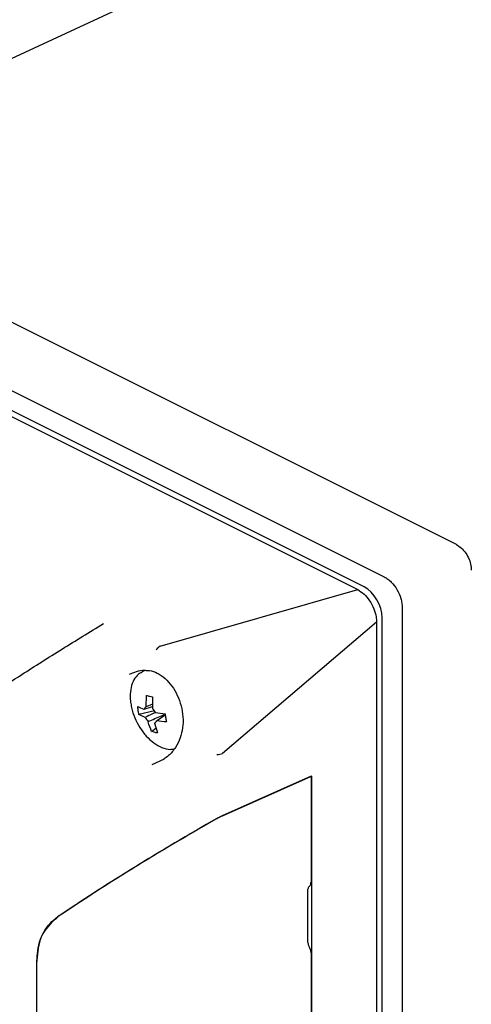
# Model space of a CAD drawing. Header units: millimetres. Extents: x 0 to 1680, y 0 to 1188.
# Tile 5 of 40: x 222 to 272, y 268 to 379. Entities that reach past the tile are written whole.
import ezdxf

# ---------------------------------------------------------------- set-up
doc = ezdxf.new("R2010")
doc.units = ezdxf.units.MM
doc.header["$LTSCALE"] = 4

msp = doc.modelspace()

# ---------------------------------------------------------------- linework, layer by layer
at = {"color": 7, "linetype": 'Continuous', "lineweight": 25}
for p, q in [((277.16, 400.5), (190.02, 360)), ((270.64, 319.69), (172.75, 368.63)), ((164.65, 365.01), (262.54, 316.07)), ((162.07, 363.37), (259.56, 314.63)), ((260.3, 314.93), (163.67, 363.24)), ((237.39, 308.29), (259.56, 314.63)), ((264.55, 312.59), (264.55, 192.59)), ((261.68, 310.97), (244.38, 296.23)), ((261.68, 310.97), (261.68, 191.44)), ((262.31, 191.68), (262.31, 311.45)), ((237.39, 308.29), (237.37, 308.28)), ((235.71, 305.56), (235.39, 305.41)), ((235.83, 301.48), (235.86, 302.74)), ((236.75, 301.03), (235.01, 300.61)), ((235.6, 301.19), (236.54, 301.49)), ((236.54, 301.75), (235.83, 301.48)), ((236.86, 300.83), (237.94, 300.66)), ((235.72, 300.26), (235.01, 300.61)), ((236.98, 299.9), (237.95, 300.58)), ((236.43, 298.69), (236.92, 299.07)), ((236.76, 299.62), (237.09, 298.53)), ((236.49, 294.98), (237.88, 295.61)), ((244.37, 296.22), (244.38, 296.23)), ((254.33, 293.66), (244.34, 289.21)), ((244.37, 289.23), (254.36, 293.68)), ((254.36, 293.68), (254.33, 293.66)), ((254.33, 293.66), (254.33, 281.79)), ((254.36, 293.68), (254.36, 201.91)), ((253.97, 274.99), (253.97, 280.97)), ((254.13, 281.29), (254.1, 281.27)), ((254.33, 273.82), (254.33, 262.81)), ((223.52, 272.65), (223.52, 219.91))]:
    msp.add_line(p, q, dxfattribs=at)
for centre, radius, start, end in [((236.05, 301.06), 0.471, 118.2435, 163.5327), ((235.46, 300.14), 1.56, 26.1035, 46.2671), ((237.13, 300.95), 1.56, 206.1035, 226.2671), ((236.53, 300.03), 0.471, 298.2435, 343.5327)]:
    msp.add_arc(centre, radius, start, end, dxfattribs=at)
for centre, major_axis, ratio, start_param, end_param in [((260.29, 312.46), (-1.27, 2.55), 0.613515, 4.029041, 5.597935), ((241.64, 283.67), (27.94, 16.45), 0.107189, 1.43325, 2.105746), ((241.67, 283.69), (27.94, 16.45), 0.107189, 1.43325, 2.105746), ((243.66, 288.71), (0.998, 0.588), 0.107189, 0.757281, 1.43325), ((243.69, 288.72), (0.998, 0.588), 0.107189, 0.757281, 1.43325)]:
    msp.add_ellipse(centre, major_axis=major_axis, ratio=ratio, start_param=start_param, end_param=end_param, dxfattribs=at)
for points, knots in [([(270.64, 319.69), (270.83, 319.57), (271.2, 319.34), (271.7, 318.74), (272.08, 318.04), (272.27, 317.37), (272.29, 316.98), (272.3, 316.83)], [0, 0, 0, 0, 0.214667, 0.429365, 0.643925, 0.858187, 1, 1, 1, 1]), ([(262.54, 316.07), (262.67, 315.99), (262.94, 315.83), (263.45, 315.38), (264, 314.66), (264.36, 313.81), (264.53, 313.11), (264.54, 312.77), (264.55, 312.59)], [0, 0, 0, 0, 0.1304526, 0.2574462, 0.5, 0.7425596, 0.8695518, 1, 1, 1, 1]), ([(259.56, 314.63), (259.8, 314.48), (260.28, 314.18), (260.92, 313.41), (261.39, 312.51), (261.64, 311.66), (261.67, 311.17), (261.68, 310.97)], [0, 0, 0, 0, 0.216645, 0.433206, 0.649337, 0.857843, 1, 1, 1, 1]), ([(213.17, 299.33), (214.08, 299.95), (215.86, 301.17), (218.78, 303.1), (222.24, 305.35), (226.28, 307.91), (229.47, 309.86), (231.03, 310.81)], [0, 0, 0, 0, 0.1813082, 0.3579727, 0.5299584, 0.7710776, 1, 1, 1, 1]), ([(236.95, 307.85), (236.95, 307.85), (237.01, 307.94), (237.14, 308.12), (237.29, 308.22), (237.37, 308.28)], [0, 0, 0, 0, 0.033247, 0.485753, 1, 1, 1, 1]), ([(233.95, 305.12), (234.21, 305.24), (234.76, 305.48), (235.44, 305.61), (235.76, 305.56), (235.83, 305.55)], [0, 0, 0, 0, 0.405907, 0.872171, 1, 1, 1, 1]), ([(235.36, 305.34), (235.23, 305.28), (234.85, 305.1), (234.42, 304.51), (234.09, 303.67), (234, 302.79), (234.06, 302.01), (234.2, 301.2), (234.52, 300.22), (235.09, 299.12), (235.82, 298.15), (236.67, 297.38), (237.58, 296.87), (238.38, 296.64), (238.82, 296.72), (238.97, 296.75)], [0, 0, 0, 0, 0.046167, 0.13052, 0.216041, 0.304711, 0.358188, 0.406073, 0.496502, 0.586992, 0.677667, 0.768761, 0.860561, 0.952762, 1, 1, 1, 1]), ([(235.84, 305.54), (235.96, 305.54), (236.39, 305.55), (237.1, 305.27), (237.96, 304.7), (238.73, 303.83), (239.34, 302.77), (239.77, 301.58), (239.98, 300.34), (239.95, 299.1), (239.67, 297.93), (239.13, 296.87), (238.5, 296.08), (237.98, 295.73), (237.81, 295.61)], [0, 0, 0, 0, 0.0344416, 0.1191372, 0.212046, 0.3020887, 0.3913584, 0.4818053, 0.5727592, 0.663304, 0.7547984, 0.8497256, 0.9484772, 1, 1, 1, 1]), ([(235.86, 302.74), (235.91, 302.73), (236.03, 302.7), (236.25, 302.65), (236.43, 302.62), (236.54, 302.59)], [0, 0, 0, 0, 0.265077, 0.530153, 1, 1, 1, 1]), ([(236.54, 302.59), (236.53, 302.16), (236.52, 301.72), (236.54, 301.29), (236.54, 301.27)], [0, 0, 0, 0, 0.959683, 1, 1, 1, 1]), ([(234.87, 301.51), (235.09, 301.41), (235.31, 301.3), (235.59, 301.2), (235.6, 301.19)], [0, 0, 0, 0, 0.959689, 1, 1, 1, 1]), ([(235.01, 300.61), (234.99, 300.69), (234.96, 300.85), (234.91, 301.15), (234.88, 301.37), (234.87, 301.51)], [0, 0, 0, 0, 0.265077, 0.530153, 1, 1, 1, 1]), ([(236.86, 300.83), (236.75, 300.78), (236.36, 300.61), (235.99, 300.41), (235.72, 300.26)], [0, 0, 0, 0, 0.288937, 1, 1, 1, 1]), ([(236.05, 299.82), (236.54, 300.03), (237.15, 300.29), (237.76, 300.57), (237.87, 300.62)], [0, 0, 0, 0, 0.814884, 1, 1, 1, 1]), ([(236.43, 298.69), (236.29, 299.04), (236.15, 299.41), (236.05, 299.81), (236.05, 299.82)], [0, 0, 0, 0, 0.959689, 1, 1, 1, 1]), ([(238.1, 299.77), (237.73, 299.8), (237.35, 299.83), (237, 299.9), (236.98, 299.9)], [0, 0, 0, 0, 0.959683, 1, 1, 1, 1]), ([(237.94, 300.66), (237.95, 300.58), (237.98, 300.42), (238.03, 300.12), (238.07, 299.9), (238.1, 299.77)], [0, 0, 0, 0, 0.265077, 0.530153, 1, 1, 1, 1]), ([(237.09, 298.53), (237.03, 298.54), (236.91, 298.56), (236.68, 298.61), (236.53, 298.66), (236.43, 298.69)], [0, 0, 0, 0, 0.265077, 0.530153, 1, 1, 1, 1]), ([(243.76, 296.11), (243.77, 296.11), (243.88, 296.11), (244.11, 296.13), (244.28, 296.19), (244.37, 296.22)], [0, 0, 0, 0, 0.046359, 0.50064, 1, 1, 1, 1]), ([(254.1, 281.27), (254.06, 281.24), (253.99, 281.17), (253.98, 281.03), (253.97, 280.97)], [0, 0, 0, 0, 0.500082, 1, 1, 1, 1]), ([(254.13, 281.29), (254.16, 281.33), (254.23, 281.39), (254.31, 281.55), (254.32, 281.7), (254.33, 281.79)], [0, 0, 0, 0, 0.310143, 0.580468, 1, 1, 1, 1]), ([(225.88, 277.86), (225.31, 277.34), (224.15, 276.3), (223.58, 274.3), (223.53, 273.01), (223.52, 272.65)], [0, 0, 0, 0, 0.418322, 0.836415, 1, 1, 1, 1]), ([(223.55, 272.66), (223.63, 273.59), (223.8, 275.44), (224.83, 277.06), (225.68, 277.71), (225.91, 277.88)], [0, 0, 0, 0, 0.423151, 0.846448, 1, 1, 1, 1]), ([(253.97, 274.99), (253.98, 274.96), (253.98, 274.89), (254.01, 274.77), (254.05, 274.65), (254.09, 274.58), (254.11, 274.55)], [0, 0, 0, 0, 0.250769, 0.50005, 0.75076, 1, 1, 1, 1]), ([(254.33, 273.82), (254.32, 273.88), (254.32, 274), (254.27, 274.19), (254.21, 274.37), (254.14, 274.49), (254.11, 274.55)], [0, 0, 0, 0, 0.2529623, 0.5039393, 0.7529465, 1, 1, 1, 1])]:
    msp.add_open_spline(points, degree=3, knots=knots, dxfattribs=at)

doc.saveas('drawing.dxf')
